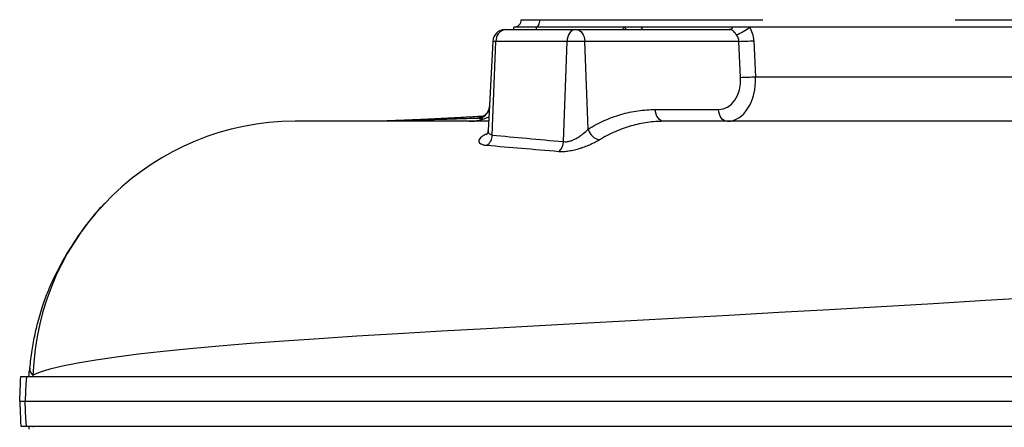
# Model space of a CAD drawing. Header units: millimetres. Extents: x 1605 to 5384, y 782 to 6178.
# Tile 4 of 26: x 1605 to 2400, y 1541 to 1870. Entities that reach past the tile are written whole.
import ezdxf

# ---------------------------------------------------------------- set-up
doc = ezdxf.new("R2010")
doc.units = ezdxf.units.MM
doc.header["$LTSCALE"] = 2

msp = doc.modelspace()

# ---------------------------------------------------------------- linework, layer by layer
at = {"color": 7, "linetype": 'Continuous', "lineweight": 25}
for p, q in [((2009.96, 1869.92), (2024.96, 1869.92)), ((2024.96, 1869.92), (2205, 1869.92)), ((2205, 1869.92), (2205.05, 1869.92)), ((2360.45, 1869.92), (2518.96, 1869.92)), ((1996.83, 1861.92), (1996.96, 1861.92)), ((1996.96, 1861.92), (2053.57, 1861.92)), ((2003.96, 1861.92), (2003.96, 1863.92)), ((2021.96, 1863.92), (2003.96, 1863.92)), ((2092.99, 1863.92), (2021.96, 1863.92)), ((2053.57, 1861.92), (2054.27, 1861.92)), ((2054.27, 1861.92), (2177.9, 1861.92)), ((2108.26, 1863.92), (2092.99, 1863.92)), ((2180.9, 1863.92), (2108.26, 1863.92)), ((2194.32, 1863.92), (2180.9, 1863.92)), ((2515.96, 1863.92), (2194.32, 1863.92)), ((1986.85, 1852.44), (1983.08, 1780.58)), ((1986.56, 1776.74), (1989.52, 1852.44)), ((2046.92, 1852.44), (1989.52, 1852.44)), ((2044.09, 1771.52), (2046.92, 1852.44)), ((2061.34, 1852.44), (2046.92, 1852.44)), ((2063.96, 1781.61), (2061.34, 1852.44)), ((2185.82, 1852.44), (2061.34, 1852.44)), ((2187.18, 1823.4), (2185.82, 1852.44)), ((2197.88, 1852.97), (2199.24, 1823.92)), ((2199.24, 1823.92), (2466.76, 1823.92)), ((2118.27, 1797.4), (2169.37, 1797.4)), ((1612.32, 1586.42), (1612.17, 1586.42)), ((1612.17, 1586.41), (1612.17, 1586.42)), ((1612.32, 1586.25), (1612.17, 1585.46)), ((1612.69, 1588.96), (1612.27, 1585.42))]:
    msp.add_line(p, q, dxfattribs=at)
at = {"color": 8, "linetype": 'Continuous', "lineweight": 25}
for p, q in [((2021.96, 1863.92), (2021.96, 1861.92)), ((1989.52, 1852.44), (1986.85, 1852.44))]:
    msp.add_line(p, q, dxfattribs=at)
at = {"color": 7, "linetype": 'Continuous', "lineweight": 25, "flags": 128}
for points in [[(2021.96, 1863.92), (2022.55, 1864.04), (2023.11, 1864.38), (2023.63, 1864.93), (2024.08, 1865.68), (2024.45, 1866.59), (2024.73, 1867.63), (2024.9, 1868.75), (2024.96, 1869.92)], [(2053.57, 1861.92), (2052.32, 1861.74), (2051.1, 1861.21), (2049.98, 1860.34), (2048.98, 1859.18), (2048.15, 1857.75), (2047.52, 1856.11), (2047.1, 1854.32), (2046.92, 1852.44)], [(2054.27, 1861.92), (2055.61, 1861.74), (2056.89, 1861.21), (2058.09, 1860.34), (2059.14, 1859.18), (2060.02, 1857.75), (2060.7, 1856.11), (2061.14, 1854.32), (2061.34, 1852.44)], [(2125.33, 1787.92), (2124, 1788.1), (2122.71, 1788.63), (2121.52, 1789.5), (2120.46, 1790.67), (2119.58, 1792.1), (2118.91, 1793.73), (2118.46, 1795.52), (2118.27, 1797.4)], [(2176.43, 1787.92), (2175.1, 1788.1), (2173.81, 1788.63), (2172.62, 1789.5), (2171.57, 1790.67), (2170.69, 1792.1), (2170.01, 1793.73), (2169.57, 1795.52), (2169.37, 1797.4)], [(1610.12, 1581.92), (1609.8, 1575.82), (1609.48, 1569.71), (1609.08, 1561.92)], [(1610.12, 1541.92), (1609.8, 1548.03), (1609.48, 1554.13), (1609.08, 1561.92)]]:
    msp.add_lwpolyline(points, dxfattribs=at)
at = {"color": 8, "linetype": 'Continuous', "lineweight": 25, "flags": 128}
for points in [[(2094.94, 1861.92), (2094.37, 1862.57), (2092.99, 1863.92)], [(2427.63, 1645.8), (2384.97, 1643.25), (2342.6, 1640.73), (2300.58, 1638.26), (2259.02, 1635.84), (2217.98, 1633.48), (2177.53, 1631.19), (2137.75, 1628.97), (2098.69, 1626.82), (2058.67, 1624.65), (2019.7, 1622.55), (1981.92, 1620.48), (1945.47, 1618.45), (1910.49, 1616.43), (1877.08, 1614.41), (1846.76, 1612.47), (1818.06, 1610.5), (1791.06, 1608.49), (1765.79, 1606.42), (1742.28, 1604.3), (1720.59, 1602.12), (1700.74, 1599.91), (1682.8, 1597.65), (1666.1, 1595.24), (1651.6, 1592.81), (1639.29, 1590.35), (1629.16, 1587.87), (1621.19, 1585.38), (1615.39, 1582.89), (1615.39, 1582.89)]]:
    msp.add_lwpolyline(points, dxfattribs=at)
at = {"color": 7, "linetype": 'Continuous', "lineweight": 25}
for centre, radius, start, end in [((2003.96, 1869.92), 6, 270, 0), ((1996.83, 1851.92), 10, 90, 177), ((1998.35, 1853.17), 8.86, 99.00542, 184.70377), ((2104.89, 1865.72), 3.82, 275.54083, 331.8393), ((2177.53, 1865.72), 3.82, 275.54083, 331.8393), ((2176.47, 1883.16), 26.25, 285.90698, 312.85361), ((2178.17, 2167.96), 315.6, 271.38866, 273.58051), ((2179.54, 2138.91), 315.6, 271.38866, 273.58051), ((1967.96, 1823.92), 36, 270, 296.04499), ((1827.28, 1575.92), 212, 90, 178.11675), ((1975.58, 1777.18), 11, 306.29122, 357.70951), ((2075.79, 1784.98), 12.31, 195.93062, 257.87643), ((2032.21, 1772.08), 11.89, 312.99154, 357.30173), ((2253.06, 1561.92), 638.01, 178.11675, 178.20363), ((2253.06, 1561.92), 638.01, 181.79637, 181.88325)]:
    msp.add_arc(centre, radius, start, end, dxfattribs=at)
at = {"color": 8, "linetype": 'Continuous', "lineweight": 25}
msp.add_ellipse((2107.33, 1851.92), major_axis=(0, 20), ratio=0.896575, start_param=0.927295, end_param=1.047198, dxfattribs=at)
at = {"color": 7, "linetype": 'Continuous', "lineweight": 25}
for centre, major_axis, ratio, start_param, end_param in [((2179.97, 1851.92), (0, 20), 0.896575, 4.764749, 5.35589), ((2174.97, 1851.92), (10.86, 0), 0.920773, 0.05236, 0.643501), ((2168.15, 1823.4), (-2.61, 25.93), 0.728603, 3.068356, 4.639152), ((2175.21, 1823.92), (-2.2, 35.97), 0.66621, 3.100898, 4.671694)]:
    msp.add_ellipse(centre, major_axis=major_axis, ratio=ratio, start_param=start_param, end_param=end_param, dxfattribs=at)
for points, knots in [([(2183.66, 1857.92), (2183.41, 1858.22), (2183.19, 1858.52), (2182.75, 1859.09), (2182.54, 1859.36), (2181.95, 1860.12), (2181.6, 1860.54), (2180.84, 1861.22), (2180.43, 1861.49), (2179.62, 1861.75), (2179.31, 1861.82), (2178.64, 1861.9), (2178.28, 1861.92), (2177.9, 1861.92)], [0, 0, 0, 0, 0.125, 0.125, 0.25, 0.25, 0.5, 0.5, 0.75, 0.75, 0.875, 0.875, 1, 1, 1, 1]), ([(1984.1, 1799.98), (1984.1, 1799.97), (1984.15, 1799.13), (1983.72, 1797.54), (1982.83, 1795.46), (1981.61, 1793.83), (1980.29, 1792.64), (1979.03, 1791.83), (1977.94, 1791.34), (1977.18, 1791.1), (1976.76, 1791), (1976.74, 1791), (1976.73, 1791)], [0, 0, 0, 0, 0.001435, 0.165853, 0.31238, 0.445138, 0.563162, 0.666808, 0.75682, 0.837481, 0.917366, 1, 1, 1, 1]), ([(1979.1, 1791.92), (1976.28, 1791.75), (1971.66, 1791.48), (1965.3, 1791.13), (1959.99, 1790.83), (1955.05, 1790.57), (1950.82, 1790.35), (1947.05, 1790.15), (1943.16, 1789.96), (1938.49, 1789.73), (1933.12, 1789.48), (1927.51, 1789.22), (1922.29, 1788.99), (1917.66, 1788.8), (1913.08, 1788.62), (1908.27, 1788.44), (1902.85, 1788.24), (1897.65, 1788.07), (1894.4, 1787.97), (1892.94, 1787.92)], [0, 0, 0, 0, 0.081973, 0.134292, 0.190862, 0.24396, 0.288328, 0.325024, 0.366391, 0.416113, 0.480427, 0.549292, 0.613169, 0.67194, 0.725642, 0.797547, 0.868177, 0.940705, 1, 1, 1, 1]), ([(1974.13, 1790.28), (1966.79, 1790.04), (1952.12, 1789.56), (1931.93, 1788.94), (1913.45, 1788.4), (1901.24, 1788.06), (1895.76, 1787.93), (1895.26, 1787.92)], [0, 0, 0, 0, 0.244256, 0.487834, 0.73141, 0.975617, 1, 1, 1, 1]), ([(1974.23, 1790.28), (1974.21, 1790.28), (1974.19, 1790.28), (1974.17, 1790.28), (1974.16, 1790.28), (1974.14, 1790.28), (1974.13, 1790.28)], [0, 0, 0, 0, 0.00003236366, 0.00003236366, 0.00003236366, 0.0000584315, 0.0000584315, 0.0000584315, 0.0000584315]), ([(2063.96, 1781.61), (2068.21, 1784.23), (2072.56, 1786.52), (2079.21, 1789.49), (2081.45, 1790.4), (2085.94, 1792.05), (2088.2, 1792.79), (2095.01, 1794.76), (2099.6, 1795.74), (2108.86, 1797.06), (2113.54, 1797.4), (2118.27, 1797.4)], [0, 0, 0, 0, 0.25, 0.25, 0.375, 0.375, 0.5, 0.5, 0.75, 0.75, 1, 1, 1, 1]), ([(1983.47, 1787.92), (1979.53, 1787.92), (1967.19, 1787.92), (1948.17, 1787.92), (1926.4, 1787.92), (1906.52, 1787.92), (1888.53, 1787.92), (1873.05, 1787.92), (1860.01, 1787.92), (1849.38, 1787.92), (1840.67, 1787.92), (1834.02, 1787.92), (1829.3, 1787.92), (1827.95, 1787.92), (1827.28, 1787.92)], [0, 0, 0, 0, 0.0426808, 0.1337382, 0.2247797, 0.3158581, 0.407027, 0.4983342, 0.5822265, 0.6663378, 0.7501303, 0.8335665, 0.9167992, 1, 1, 1, 1]), ([(2125.33, 1787.92), (2125.05, 1787.92), (2124.76, 1787.92), (2124.2, 1787.92), (2123.35, 1787.9), (2121.37, 1787.85), (2119.68, 1787.76), (2116.31, 1787.53), (2114.07, 1787.29), (2107.4, 1786.35), (2103, 1785.42), (2096.46, 1783.55), (2094.3, 1782.85), (2089.99, 1781.29), (2087.84, 1780.43), (2081.45, 1777.62), (2077.29, 1775.44), (2073.21, 1772.95)], [0, 0, 0, 0, 0.015625, 0.015625, 0.03125, 0.0625, 0.125, 0.125, 0.25, 0.25, 0.5, 0.5, 0.625, 0.625, 0.75, 0.75, 1, 1, 1, 1]), ([(2448.76, 1787.92), (2410.47, 1787.92), (2331.05, 1787.92), (2252.37, 1787.92), (2182.54, 1787.92), (2151.76, 1787.92), (2125.33, 1787.92)], [0.5005028, 0.5005028, 0.5005028, 0.5005028, 0.560176, 0.6263369, 0.6320677, 0.6816155, 0.6816155, 0.6816155, 0.6816155]), ([(1982.09, 1768.32), (1981.04, 1768.4), (1980.13, 1768.56), (1978.95, 1768.88), (1978.58, 1769.01), (1977.92, 1769.28), (1977.62, 1769.44), (1976.82, 1769.93), (1976.43, 1770.31), (1976.06, 1770.94), (1975.97, 1771.16), (1975.85, 1771.62), (1975.83, 1771.85), (1975.88, 1772.57), (1976.05, 1773.08), (1976.66, 1774.12), (1977.1, 1774.65), (1977.96, 1775.44), (1978.28, 1775.7), (1978.98, 1776.23), (1979.36, 1776.5), (1980.61, 1777.28), (1981.56, 1777.79), (1982.62, 1778.28)], [0, 0, 0, 0, 0.125, 0.125, 0.1875, 0.1875, 0.25, 0.25, 0.375, 0.375, 0.4375, 0.4375, 0.5, 0.5, 0.625, 0.625, 0.75, 0.75, 0.8125, 0.8125, 0.875, 0.875, 1, 1, 1, 1]), ([(1983.02, 1780.58), (1983.02, 1780.25), (1983, 1779.32), (1982.56, 1778.15), (1982.09, 1777.29), (1981.81, 1777), (1981.87, 1777.05), (1981.88, 1777.06)], [0, 0, 0, 0, 0.1551727, 0.4333923, 0.6951838, 0.9441439, 1, 1, 1, 1]), ([(2044.09, 1771.52), (2044.86, 1771.4), (2045.72, 1771.39), (2047.06, 1771.53), (2047.52, 1771.6), (2048.45, 1771.8), (2048.94, 1771.92), (2050.38, 1772.35), (2051.33, 1772.71), (2053.21, 1773.55), (2054.14, 1774.04), (2055.94, 1775.07), (2056.79, 1775.62), (2058.44, 1776.76), (2059.23, 1777.35), (2061.49, 1779.16), (2062.81, 1780.38), (2063.96, 1781.61)], [0, 0, 0, 0, 0.125, 0.125, 0.1875, 0.1875, 0.25, 0.25, 0.375, 0.375, 0.5, 0.5, 0.625, 0.625, 0.75, 0.75, 1, 1, 1, 1]), ([(2073.21, 1772.95), (2072.18, 1772.33), (2071.08, 1771.7), (2069.29, 1770.78), (2068.68, 1770.47), (2067.4, 1769.85), (2066.75, 1769.54), (2064.72, 1768.63), (2063.33, 1768.05), (2061.18, 1767.22), (2060.45, 1766.96), (2058.97, 1766.44), (2058.21, 1766.18), (2055.94, 1765.46), (2054.43, 1765.04), (2052.17, 1764.49), (2051.41, 1764.33), (2049.91, 1764.02), (2049.15, 1763.89), (2046.94, 1763.55), (2045.52, 1763.4), (2042.81, 1763.26), (2041.51, 1763.28), (2040.32, 1763.38)], [0, 0, 0, 0, 0.125, 0.125, 0.1875, 0.1875, 0.25, 0.25, 0.375, 0.375, 0.4375, 0.4375, 0.5, 0.5, 0.625, 0.625, 0.6875, 0.6875, 0.75, 0.75, 0.875, 0.875, 1, 1, 1, 1]), ([(1673.56, 1721.8), (1672.52, 1720.76), (1668.31, 1716.53), (1662.51, 1709.6), (1656.12, 1701.4), (1651.16, 1694.4), (1646.8, 1687.72), (1642.56, 1680.82), (1639.14, 1674.85), (1636.43, 1669.84), (1634.29, 1665.7), (1632.23, 1661.52), (1630.3, 1657.39), (1628.46, 1653.2), (1626.34, 1647.93), (1624.18, 1642.1), (1621.92, 1635.32), (1619.35, 1626.62), (1616.69, 1615.77), (1614.2, 1602.64), (1613.19, 1593.44), (1612.67, 1588.62)], [0, 0, 0, 0, 0.028625, 0.116093, 0.176968, 0.23384, 0.286889, 0.337604, 0.38849, 0.420164, 0.453254, 0.488176, 0.525278, 0.564918, 0.601278, 0.641993, 0.687835, 0.739211, 0.816515, 0.903674, 1, 1, 1, 1]), ([(1612.17, 1585.44), (1612.17, 1585.42), (1612.17, 1585.37), (1612.17, 1584.82), (1612.17, 1584.44)], [0, 0, 0, 0, 0.318769, 1, 1, 1, 1]), ([(1612.93, 1588.61), (1612.87, 1587.88), (1612.71, 1585.99), (1614.37, 1584.07), (1615.39, 1582.89)], [0, 0, 0, 0, 0.384028, 1, 1, 1, 1]), ([(1604.71, 1561.92), (1604.8, 1563.72), (1604.89, 1565.51), (1605.02, 1568.17), (1605.06, 1569.05), (1605.13, 1570.78), (1605.17, 1571.64), (1605.27, 1574.16), (1605.34, 1575.8), (1605.42, 1578.17), (1605.45, 1578.95), (1605.5, 1580.47), (1605.53, 1581.2), (1605.55, 1581.92)], [0, 0, 0, 0, 0.25, 0.25, 0.375, 0.375, 0.5, 0.5, 0.75, 0.75, 0.875, 0.875, 1, 1, 1, 1]), ([(1605.55, 1581.92), (1605.61, 1581.92), (1605.69, 1581.92), (1606.13, 1581.92), (1606.66, 1581.92), (1608.11, 1581.92), (1609.09, 1581.92), (1610.12, 1581.92)], [0.9305863, 0.9305863, 0.9305863, 0.9305863, 0.9375, 0.9375, 0.96875, 0.96875, 0.99999724, 0.99999724, 0.99999724, 0.99999724]), ([(1610.12, 1581.92), (1614.36, 1581.92), (1621.33, 1581.92), (1635.91, 1581.92), (1641.46, 1581.92), (1653.93, 1581.92), (1660.87, 1581.92), (1683.77, 1581.92), (1701.8, 1581.92), (1742.95, 1581.92), (1766.08, 1581.92), (1817.12, 1581.92), (1845.07, 1581.92), (1905.28, 1581.92), (1937.51, 1581.92), (2005.48, 1581.92), (2041.2, 1581.92), (2115.14, 1581.92), (2153.32, 1581.92), (2231.47, 1581.92), (2271.46, 1581.92), (2352.71, 1581.92), (2393.95, 1581.92), (2445.88, 1581.92), (2456.3, 1581.92), (2477.09, 1581.92), (2487.46, 1581.92), (2518.46, 1581.92), (2538.98, 1581.92), (2599.95, 1581.92), (2639.81, 1581.92), (2755.81, 1581.92), (2828.38, 1581.92), (2925.88, 1581.92), (2956.45, 1581.92), (3012.6, 1581.92), (3038.16, 1581.92), (3060.69, 1581.92), (3060.69, 1581.92), (3060.69, 1581.92), (3060.69, 1581.92)], [0.0000014, 0.0000014, 0.0000014, 0.0000014, 0.0625, 0.0625, 0.09375, 0.09375, 0.125, 0.125, 0.1875, 0.1875, 0.25, 0.25, 0.3125, 0.3125, 0.375, 0.375, 0.4375, 0.4375, 0.5, 0.5, 0.5625, 0.5625, 0.625, 0.625, 0.640625, 0.640625, 0.65625, 0.65625, 0.6875, 0.6875, 0.75, 0.75, 0.875, 0.875, 0.9375, 0.9375, 1, 1, 1, 1.0000004, 1.0000004, 1.0000004, 1.0000004]), ([(1604.71, 1561.92), (1604.71, 1561.92), (1604.71, 1561.92), (1605.08, 1561.92), (1605.62, 1561.92), (1607.07, 1561.92), (1608.05, 1561.92), (1609.08, 1561.92)], [0.93720925, 0.93720925, 0.93720925, 0.93720925, 0.9375, 0.9375, 0.96875, 0.96875, 1, 1, 1, 1]), ([(1604.71, 1561.92), (1604.8, 1560.12), (1604.89, 1558.33), (1605.02, 1555.67), (1605.06, 1554.79), (1605.13, 1553.06), (1605.17, 1552.2), (1605.27, 1549.68), (1605.34, 1548.05), (1605.42, 1545.67), (1605.45, 1544.89), (1605.5, 1543.38), (1605.53, 1542.64), (1605.55, 1541.92)], [0, 0, 0, 0, 0.25, 0.25, 0.375, 0.375, 0.5, 0.5, 0.75, 0.75, 0.875, 0.875, 1, 1, 1, 1]), ([(1609.08, 1561.92), (1613.32, 1561.92), (1620.3, 1561.92), (1634.9, 1561.92), (1640.45, 1561.92), (1652.94, 1561.92), (1659.89, 1561.92), (1682.82, 1561.92), (1700.87, 1561.92), (1742.07, 1561.92), (1765.22, 1561.92), (1816.33, 1561.92), (1844.31, 1561.92), (1904.6, 1561.92), (1936.87, 1561.92), (2004.92, 1561.92), (2040.69, 1561.92), (2114.72, 1561.92), (2152.95, 1561.92), (2231.2, 1561.92), (2271.23, 1561.92), (2352.58, 1561.92), (2393.88, 1561.92), (2445.87, 1561.92), (2456.3, 1561.92), (2477.13, 1561.92), (2487.51, 1561.92), (2518.55, 1561.92), (2539.1, 1561.92), (2600.16, 1561.92), (2640.08, 1561.92), (2756.24, 1561.92), (2828.92, 1561.92), (2926.56, 1561.92), (2957.18, 1561.92), (3013.41, 1561.92), (3039, 1561.92), (3061.56, 1561.92)], [0, 0, 0, 0, 0.0625, 0.0625, 0.09375, 0.09375, 0.125, 0.125, 0.1875, 0.1875, 0.25, 0.25, 0.3125, 0.3125, 0.375, 0.375, 0.4375, 0.4375, 0.5, 0.5, 0.5625, 0.5625, 0.625, 0.625, 0.640625, 0.640625, 0.65625, 0.65625, 0.6875, 0.6875, 0.75, 0.75, 0.875, 0.875, 0.9375, 0.9375, 1, 1, 1, 1]), ([(1605.55, 1541.92), (1605.61, 1541.92), (1605.69, 1541.92), (1606.13, 1541.92), (1606.66, 1541.92), (1608.11, 1541.92), (1609.09, 1541.92), (1610.12, 1541.92)], [0.9305863, 0.9305863, 0.9305863, 0.9305863, 0.9375, 0.9375, 0.96875, 0.96875, 0.99999724, 0.99999724, 0.99999724, 0.99999724]), ([(1610.12, 1541.92), (1614.36, 1541.92), (1621.33, 1541.92), (1635.91, 1541.92), (1641.46, 1541.92), (1653.93, 1541.92), (1660.87, 1541.92), (1683.77, 1541.92), (1701.8, 1541.92), (1742.95, 1541.92), (1766.08, 1541.92), (1817.12, 1541.92), (1845.07, 1541.92), (1905.28, 1541.92), (1937.51, 1541.92), (2005.48, 1541.92), (2041.2, 1541.92), (2115.14, 1541.92), (2153.32, 1541.92), (2231.47, 1541.92), (2271.46, 1541.92), (2352.71, 1541.92), (2393.95, 1541.92), (2445.88, 1541.92), (2456.3, 1541.92), (2477.09, 1541.92), (2487.46, 1541.92), (2518.46, 1541.92), (2538.98, 1541.92), (2599.95, 1541.92), (2639.81, 1541.92), (2755.81, 1541.92), (2828.38, 1541.92), (2925.88, 1541.92), (2956.45, 1541.92), (3012.6, 1541.92), (3038.16, 1541.92), (3060.69, 1541.92)], [0, 0, 0, 0, 0.0624986, 0.0624986, 0.0937486, 0.0937486, 0.1249986, 0.1249986, 0.1874986, 0.1874986, 0.2499986, 0.2499986, 0.3124986, 0.3124986, 0.3749986, 0.3749986, 0.4374986, 0.4374986, 0.4999986, 0.4999986, 0.5624986, 0.5624986, 0.6249986, 0.6249986, 0.6406236, 0.6406236, 0.6562486, 0.6562486, 0.6874986, 0.6874986, 0.7499986, 0.7499986, 0.8749986, 0.8749986, 0.9374986, 0.9374986, 0.9999986, 0.9999986, 0.9999986, 0.9999986])]:
    msp.add_open_spline(points, degree=3, knots=knots, dxfattribs=at)
at = {"color": 8, "linetype": 'Continuous', "lineweight": 25}
for points, knots in [([(1974.23, 1790.28), (1975.35, 1790.38), (1977.57, 1790.57), (1980.54, 1792.27), (1982.89, 1794.76), (1983.62, 1796.88), (1983.99, 1797.93)], [0, 0, 0, 0, 0.250811, 0.501622, 0.752433, 1, 1, 1, 1]), ([(1974.13, 1790.28), (1974.13, 1790.28), (1973.88, 1790.4), (1973.81, 1790.66), (1974.66, 1790.91), (1976.44, 1791.03), (1976.77, 1791.05)], [0, 0, 0, 0, 0.000008, 0.353557, 0.880189, 1, 1, 1, 1]), ([(1978.8, 1789.72), (1977.85, 1789.79), (1975.51, 1789.95), (1974.71, 1790.16), (1974.23, 1790.28)], [0, 0, 0, 0, 0.406255, 1, 1, 1, 1]), ([(1983.25, 1780.56), (1983.19, 1780.25), (1982.97, 1779.14), (1983.9, 1777.58), (1985.69, 1777.02), (1986.56, 1776.74)], [0, 0, 0, 0, 0.164206, 0.589328, 1, 1, 1, 1])]:
    msp.add_open_spline(points, degree=3, knots=knots, dxfattribs=at)
at = {"color": 7, "linetype": 'Continuous', "lineweight": 25}
for points in [[(1986.56, 1776.74), (2004.67, 1775.12), (2023.85, 1773.39), (2044.09, 1771.52)], [(2040.32, 1763.38), (2019.84, 1765.15), (2000.43, 1766.78), (1982.09, 1768.32)], [(1612.17, 1584.44), (1612.08, 1583.63), (1611.98, 1582.79), (1611.89, 1581.92)], [(1611.89, 1541.92), (1611.98, 1541.04), (1612.08, 1540.2), (1612.17, 1539.4)]]:
    msp.add_open_spline(points, degree=3, dxfattribs=at)

doc.saveas('drawing.dxf')
